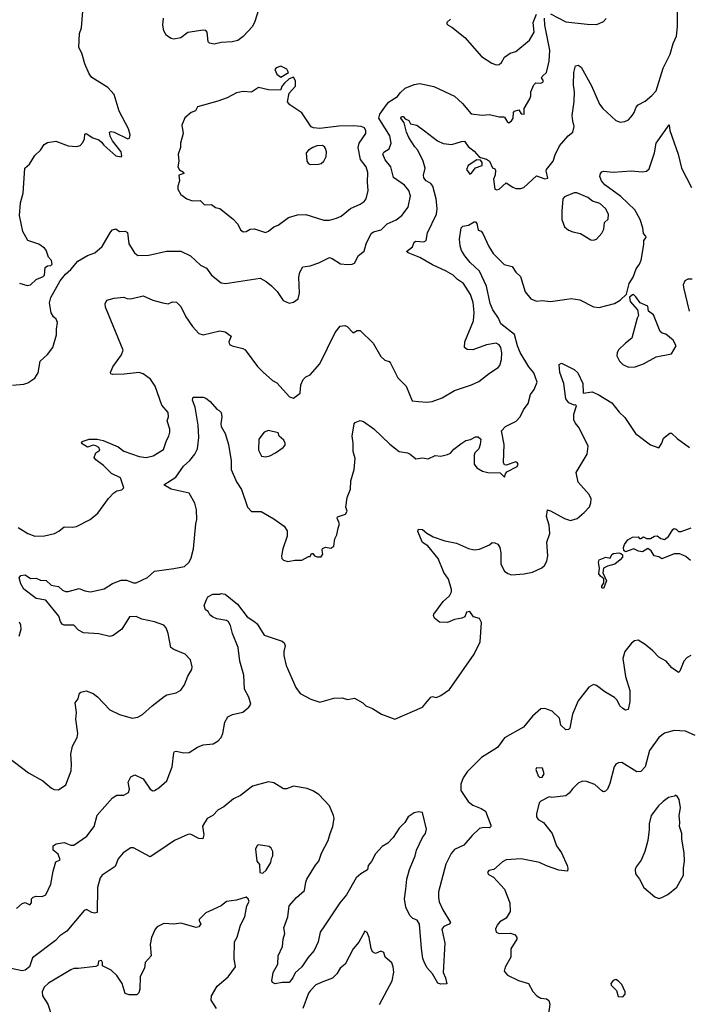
# Model space of a CAD drawing. Extents: x 1839239 to 1929705, y 762242 to 910352.
# Tile 93 of 256: x 1874476 to 1879293, y 805745 to 812834. Entities that reach past the tile are written whole.
import ezdxf

# ---------------------------------------------------------------- set-up
doc = ezdxf.new("R2010")
doc.units = 0

msp = doc.modelspace()

# ---------------------------------------------------------------- linework, layer by layer
at = {"layer": '0CON10XD'}
for points in [[(1874475, 810936.2), (1874530.5, 810920.5), (1874555, 810926), (1874595.7, 810964.3), (1874645.5, 810985), (1874654.5, 810995.5), (1874660, 811050), (1874675, 811062), (1874701.2, 811065), (1874709.5, 811075), (1874705, 811101.2), (1874683.9, 811123.9), (1874666.2, 811175), (1874655, 811190), (1874615, 811218.8), (1874534.2, 811244.2), (1874498.8, 811308.8), (1874475.7, 811425), (1874481.9, 811515), (1874502, 811585), (1874512.5, 811765), (1874547.5, 811795), (1874583.9, 811856.1), (1874626.7, 811895), (1874652.5, 811935), (1874675, 811950), (1874735, 811958.8), (1874825, 811926.7), (1874888.3, 811921.7), (1874910.7, 811929.3), (1874930.7, 811949.3), (1874943, 811977), (1874945, 812010), (1874954.1, 812015.9), (1875003.3, 811983.3), (1875045, 811970.3), (1875065, 811951.5), (1875080.5, 811930.5), (1875168.8, 811855), (1875205, 811846.7), (1875211.2, 811855), (1875205, 811883.3), (1875145, 811961.4), (1875126.7, 811995), (1875121.2, 812025), (1875135, 812030), (1875155, 812025.6), (1875255, 811975.8), (1875265, 811981.2), (1875270.8, 812005), (1875259.2, 812049.2), (1875192.2, 812175), (1875155.7, 812295.7), (1875111.2, 812345), (1874995, 812417.5), (1874976.7, 812445), (1874945.7, 812515.7), (1874924.1, 812594.1), (1874901.2, 812635), (1874907.5, 812735), (1874920, 812775), (1874930, 812895)], [(1876193.3, 812905), (1876168.1, 812821.9), (1876150, 812785), (1876085, 812714.2), (1876045, 812685.7), (1876005, 812674.2), (1875925, 812670), (1875875, 812659.2), (1875842.5, 812665), (1875832, 812675), (1875823.8, 812745), (1875815, 812756.2), (1875795, 812760), (1875685, 812742.5), (1875635.6, 812704.4), (1875585, 812694.6), (1875565, 812699.6), (1875531.6, 812721.6), (1875513.6, 812755), (1875506.4, 812795), (1875510.4, 812845)], [(1877905, 812509.4), (1877925, 812511.2), (1877941.8, 812525), (1877965, 812563.5), (1878005, 812592.7), (1878045, 812606.4), (1878142.7, 812687.3), (1878176.6, 812745), (1878170.7, 812815), (1878193.2, 812873.2)], [(1878295, 812877.1), (1878405, 812820), (1878557.7, 812802.3), (1878625, 812800), (1878645, 812806.7), (1878675, 812822.5), (1878696.4, 812843.6)], [(1879208.1, 812785), (1879208, 812895)], [(1874425, 810203.8), (1874505, 810210), (1874535, 810220), (1874585, 810252.5), (1874608.8, 810291.2), (1874624.2, 810375), (1874675, 810423.3), (1874713.8, 810475), (1874741.2, 810565), (1874740, 810605), (1874748.8, 810655), (1874738.8, 810678.8), (1874720, 810695), (1874703, 810723), (1874691.1, 810795), (1874701.1, 810835), (1874767.6, 810955), (1874805, 811001.1), (1874845, 811035.4), (1874893.6, 811096.4), (1874964.2, 811135.8), (1875016, 811155), (1875069.2, 811200.8), (1875130, 811305), (1875145, 811321.2), (1875168.3, 811328.3), (1875195, 811310), (1875235, 811310.8), (1875252.5, 811302.5), (1875261.3, 811221.3), (1875302, 811155), (1875325, 811137.1), (1875405, 811138.1), (1875531.7, 811168.3), (1875635, 811166.7), (1875706, 811135), (1875777.4, 811067.4), (1875820, 811045), (1875856.7, 810995), (1875925, 810938.8), (1875955.8, 810934.2), (1876205, 810972.5), (1876249.4, 810949.4), (1876288.8, 810918.8), (1876327.3, 810877.3), (1876372.3, 810812.3), (1876413.9, 810793.9), (1876445, 810800), (1876480, 810825), (1876489.2, 810865), (1876485, 810980), (1876492.7, 811017.3), (1876513.3, 811055), (1876565, 811062), (1876627.1, 811082.9), (1876705, 811122), (1876725, 811116), (1876785, 811075.8), (1876835, 811070.8), (1876866.9, 811073.1), (1876885, 811082), (1876913.2, 811136.8), (1876955, 811166.7), (1876969.8, 811220.2), (1877005, 811295.7), (1877022.4, 811307.6), (1877077.8, 811322.2), (1877120.8, 811365), (1877185, 811392.5), (1877224.4, 811425), (1877270, 811485), (1877286.9, 811565), (1877275.6, 811605), (1877245, 811641.9), (1877165, 811698), (1877146.2, 811775), (1877106.6, 811825), (1877087.8, 811865), (1877095, 811880.8), (1877135.3, 811904.7), (1877148.9, 811945), (1877138, 811998), (1877058.8, 812125), (1877066.2, 812155), (1877103.8, 812205), (1877130.5, 812239.5), (1877195, 812282), (1877212.6, 812307.4), (1877249.1, 812340.9), (1877315, 812368.6), (1877356, 812376), (1877455, 812352.2), (1877605, 812284.1), (1877661.8, 812231.8), (1877725, 812156.5), (1877804, 812146), (1877855, 812150.8), (1877925, 812134), (1877956.1, 812136.1), (1877965, 812133.3), (1877985.9, 812095.9), (1877995, 812090.8), (1878014, 812105), (1878025.8, 812125), (1878028.8, 812165), (1878035, 812176), (1878066, 812186), (1878085, 812156.2), (1878105.5, 812154.5), (1878106, 812195), (1878146, 812265), (1878154, 812285), (1878154.4, 812315.6), (1878174.4, 812365.6), (1878189.5, 812380.5), (1878225, 812378.5), (1878239.4, 812385), (1878244.3, 812395), (1878231.2, 812415), (1878233.8, 812425), (1878265.8, 812455), (1878284.4, 812535), (1878291.2, 812615), (1878253.8, 812795), (1878252.5, 812845)], [(1877575, 812837.5), (1877550, 812815), (1877550, 812805), (1877558.8, 812795), (1877585, 812781.2), (1877679.7, 812705), (1877799.6, 812569.6), (1877872.2, 812522.2), (1877905, 812509.4)], [(1874465, 809178), (1874535, 809136), (1874585, 809116.2), (1874655, 809118), (1874727.5, 809135), (1874758.8, 809151.2), (1874796.1, 809183.9), (1874855, 809180.8), (1874885, 809186), (1874983.2, 809236.8), (1875038.7, 809281.3), (1875115, 809387.5), (1875152.3, 809427.7), (1875175, 809441.2), (1875211.7, 809448.3), (1875226.4, 809463.6), (1875200.6, 809535), (1875137.8, 809567.8), (1875079.2, 809625), (1875023.8, 809665), (1875012.3, 809682.3), (1875024.2, 809715.8), (1875053.3, 809735), (1875045, 809753.8), (1875025, 809766.2), (1875005, 809770), (1874965, 809757.5), (1874925, 809780), (1874920, 809785), (1874925, 809797.5), (1874975, 809813.3), (1875033.9, 809813.9), (1875075.6, 809805.6), (1875185, 809758), (1875225, 809728.6), (1875335, 809688.1), (1875385, 809681.1), (1875437.5, 809695), (1875509.7, 809740.3), (1875531.4, 809805), (1875550, 809835), (1875556.5, 809865), (1875556.9, 809886.9), (1875538, 809945), (1875545.6, 809975), (1875543.8, 810005), (1875498.8, 810058.8), (1875450, 810195), (1875417.1, 810245), (1875365, 810284.3), (1875335, 810293.3), (1875227.9, 810282.1), (1875145, 810278.8), (1875132.5, 810285), (1875130, 810295), (1875146.2, 810335), (1875209.7, 810420.3), (1875221.2, 810455), (1875092.5, 810765), (1875091.7, 810788.3), (1875103.3, 810815), (1875155, 810830), (1875225, 810837.5), (1875245.8, 810825.8), (1875275, 810824), (1875365, 810846.2), (1875435, 810814), (1875505, 810796.2), (1875545, 810788.8), (1875575, 810802), (1875605, 810801.2), (1875635, 810770), (1875670.8, 810695), (1875718.8, 810625), (1875765.7, 810575.7), (1875795, 810565.7), (1875915, 810594), (1875955, 810587.5), (1875997.5, 810555), (1875980, 810515), (1875985, 810496.7), (1876005, 810486.2), (1876082.5, 810467.5), (1876097.7, 810457.7), (1876187.5, 810337.5), (1876227.3, 810297.3), (1876295, 810237.5), (1876325, 810220), (1876418.3, 810118.3), (1876445, 810108.8), (1876494.3, 810145.7), (1876498.8, 810205), (1876516.2, 810243.8), (1876535, 810262.5), (1876565, 810277.5), (1876635, 810357.5), (1876745, 810582.5), (1876781.7, 810628.3), (1876815, 810633.3), (1876832.5, 810625), (1876875, 810580), (1876905, 810596.7), (1876925, 810596.7), (1877018.8, 810505), (1877075, 810410), (1877103.9, 810383.9), (1877133.6, 810373.6), (1877145, 810362.5), (1877196, 810256), (1877256.7, 810195), (1877300.7, 810090.7), (1877345, 810086.2), (1877405, 810080), (1877444.1, 810085.9), (1877515, 810112), (1877605, 810165.7), (1877725.5, 810204.5), (1877779.8, 810230.2), (1877855, 810290), (1877919.5, 810330.5), (1877930, 810345), (1877943, 810387), (1877944.5, 810435), (1877936.5, 810475), (1877925, 810494.2), (1877905, 810504.4), (1877835, 810494.5), (1877735, 810457.3), (1877695, 810460.6), (1877677.1, 810475), (1877678.6, 810515), (1877740.5, 810665), (1877745.5, 810725), (1877737.4, 810797.4), (1877719.4, 810855), (1877669.2, 810935), (1877625, 810964.2), (1877594.6, 810994.6), (1877543.1, 811023.1), (1877445, 811068.4), (1877355, 811121.6), (1877270, 811155), (1877258.8, 811165), (1877301.7, 811198.3), (1877315, 811232), (1877325, 811239.4), (1877384.6, 811234.6), (1877400, 811245), (1877410.8, 811299.2), (1877474.5, 811435), (1877479.1, 811475), (1877473.5, 811545), (1877448.2, 811635), (1877434.7, 811654.7), (1877401.4, 811675), (1877383.6, 811695), (1877381.4, 811715), (1877392.5, 811765), (1877379.5, 811815), (1877341.4, 811895), (1877319.1, 811919.1), (1877276.5, 811985), (1877259.1, 812025), (1877242.2, 812092.2), (1877217.1, 812125), (1877222.3, 812137.7), (1877235, 812136.7), (1877250.5, 812120.5), (1877275, 812108.1), (1877286.7, 812085), (1877332.5, 812075), (1877388.8, 812035), (1877481.7, 811961.7), (1877523.4, 811943.4), (1877585, 811936.5), (1877655, 811958.4), (1877675, 811959.2), (1877701.6, 811921.6), (1877745, 811888.2), (1877779.5, 811849.5), (1877791.2, 811841.2), (1877835, 811830), (1877855, 811816.2), (1877877.7, 811767.7), (1877895, 811760), (1877900.3, 811750.3), (1877896.2, 811715), (1877884.3, 811685.7), (1877895, 811614.5), (1877909.8, 811609.8), (1877926.4, 811613.6), (1877975, 811660.8), (1878025, 811627.7), (1878045, 811620), (1878081.2, 811618.8), (1878104.1, 811625.9), (1878195, 811711.2), (1878255, 811688.2), (1878276.4, 811693.6), (1878263.3, 811745), (1878266.2, 811755), (1878315, 811816.2), (1878328.9, 811861.1), (1878360, 811925), (1878421.3, 811998.7), (1878454.6, 812025.4), (1878464.4, 812065), (1878456.7, 812106.7), (1878450.6, 812145), (1878465.4, 812245.4), (1878467.5, 812315), (1878461.2, 812365), (1878463.3, 812455), (1878475, 812501.2), (1878495, 812508), (1878515, 812492), (1878589.1, 812359.1), (1878648.6, 812225), (1878670.8, 812195), (1878765, 812108.8), (1878795, 812096.2), (1878829.5, 812100.5), (1878855, 812113.3), (1878885, 812146.7), (1878898, 812165), (1878911.2, 812205), (1878925, 812221.2), (1878975, 812248.8), (1879025, 812288.8), (1879055, 812323.3), (1879106.2, 812485), (1879156.2, 812585), (1879177.2, 812662.8), (1879202.2, 812715), (1879208.1, 812785)], [(1876355, 812421.2), (1876410, 812455), (1876398.8, 812478.8), (1876355, 812500), (1876321.8, 812488.2), (1876311.9, 812475), (1876325, 812442), (1876355, 812421.2)], [(1876245, 811303.1), (1876265, 811311.2), (1876305, 811343.8), (1876335, 811356), (1876410.7, 811409.3), (1876475, 811429.4), (1876535, 811430.8), (1876665, 811390), (1876705, 811390.6), (1876755, 811405.7), (1876789.8, 811420.2), (1876855, 811475.7), (1876926.2, 811505), (1876954.5, 811525.5), (1876968.6, 811545), (1876982.9, 811605), (1876977.5, 811665), (1876981.1, 811735), (1876969.5, 811775), (1876928.1, 811828.1), (1876910.4, 811915), (1876917.3, 811945), (1876965.4, 812014.6), (1876966.5, 812035), (1876957.8, 812055), (1876933.8, 812065), (1876875, 812070.3), (1876772.8, 812067.2), (1876635, 812050), (1876590, 812055), (1876573.2, 812063.2), (1876505, 812163.8), (1876420.7, 812220.7), (1876403.6, 812243.6), (1876413.9, 812306.1), (1876460, 812355), (1876460, 812395), (1876445, 812420), (1876415, 812407.5), (1876382.3, 812377.7), (1876365, 812357.5), (1876352.5, 812327.5), (1876265, 812330), (1876195, 812346.7), (1876145, 812312.5), (1876085, 812316.7), (1876035, 812308), (1875967.7, 812272.3), (1875902.3, 812247.7), (1875755, 812207.5), (1875741.2, 812178.8), (1875710, 812165), (1875665, 812126.7), (1875643.3, 812075), (1875652.5, 812015), (1875633.6, 811946.4), (1875633.3, 811915), (1875616.2, 811865), (1875621.2, 811815), (1875613.8, 811775), (1875625, 811753.3), (1875655, 811737.5), (1875656.4, 811726.4), (1875620.8, 811715), (1875626, 811675), (1875613.8, 811635), (1875613.8, 811615), (1875636.1, 811576.1), (1875677.5, 811545), (1875719.3, 811529.3), (1875775, 811533.3), (1875785, 811522.5), (1875805, 811502.5), (1875855, 811503.3), (1875885, 811483.3), (1875916.7, 811475), (1876009.7, 811399.7), (1876045, 811362.5), (1876065, 811322.5), (1876085, 811307.5), (1876105, 811310), (1876134.4, 811325.6), (1876165, 811328.2), (1876245, 811303.1)], [(1878412, 810822), (1878444.2, 810825.8), (1878505, 810816.9), (1878605, 810765.8), (1878645, 810762.5), (1878755, 810790), (1878795.6, 810814.4), (1878841.2, 810858.8), (1878860, 810935), (1878888.8, 810981.2), (1878910.3, 811039.7), (1878935.6, 811075), (1878946.4, 811103.6), (1878967.1, 811215), (1878965.8, 811245), (1878982.5, 811265), (1878980.8, 811275), (1878964.3, 811295), (1878958.9, 811335), (1878940.4, 811395), (1878901.2, 811465), (1878800.4, 811560.4), (1878685.7, 811645), (1878661.4, 811675), (1878649.2, 811705), (1878655, 811726.7), (1878665, 811740), (1878676.1, 811743.9), (1878745, 811736), (1878875, 811746.9), (1878955, 811738.1), (1878985, 811744.2), (1879005, 811761.2), (1879043.5, 811875), (1879055, 811946.2), (1879147.5, 812077.5), (1879153.6, 812036.4), (1879214.4, 811865), (1879237.9, 811765), (1879308.6, 811625)], [(1876565, 811792.5), (1876625, 811793.3), (1876645, 811800), (1876664.2, 811815.8), (1876680.3, 811849.7), (1876682.7, 811882.7), (1876677.3, 811907.3), (1876670, 811920), (1876655, 811928.8), (1876615, 811926), (1876585.7, 811914.3), (1876553.3, 811895), (1876536.7, 811875), (1876542.5, 811815), (1876550.7, 811800.7), (1876565, 811792.5)], [(1877715, 811722.5), (1877725, 811726.7), (1877755, 811766.7), (1877802.5, 811785), (1877804, 811805), (1877792.3, 811822.3), (1877765, 811826), (1877703.1, 811785), (1877691.1, 811755), (1877715, 811722.5)], [(1878605, 811247.5), (1878625, 811253.3), (1878665, 811297.5), (1878677.5, 811325), (1878684.4, 811375), (1878710.8, 811399.2), (1878712, 811435), (1878690.8, 811475), (1878650.3, 811510.3), (1878597.6, 811527.6), (1878563.4, 811553.4), (1878485, 811588.8), (1878465, 811587.5), (1878395, 811560), (1878382.5, 811545), (1878376.7, 811455), (1878377.5, 811395), (1878395, 811342.5), (1878425, 811320), (1878455, 811307.5), (1878510, 811295), (1878585, 811250), (1878605, 811247.5)], [(1874398.7, 807518.7), (1874540.5, 807410.5), (1874643.2, 807353.2), (1874705, 807302), (1874725, 807292), (1874755, 807290), (1874808, 807325), (1874845.7, 807425), (1874850, 807475), (1874844, 807545), (1874856.1, 807603.9), (1874888.8, 807665), (1874893.8, 807695), (1874881.2, 807798.8), (1874885.8, 807845), (1874875.8, 807915), (1874895.8, 807945), (1874906.7, 807985), (1874915, 807993.3), (1874955, 808001.2), (1875005, 807982), (1875035, 807960), (1875125, 807864.2), (1875195, 807830.8), (1875285, 807806), (1875325, 807812.9), (1875359.3, 807830.7), (1875428, 807895), (1875515, 807962), (1875535, 807972.5), (1875602.3, 807987.7), (1875635, 808006.2), (1875662, 808045), (1875685, 808107.5), (1875713.8, 808155), (1875716.2, 808175), (1875705.7, 808225.7), (1875666.2, 808265), (1875585, 808299.2), (1875564, 808315), (1875544.4, 808415), (1875529.4, 808455), (1875514.2, 808475), (1875445, 808498.3), (1875355, 808517.1), (1875315, 808536.4), (1875265, 808534.3), (1875212, 808445), (1875149.7, 808400.3), (1875125.7, 808394.3), (1875045, 808413.1), (1874935, 808419.2), (1874899.2, 808439.2), (1874865, 808473.8), (1874825.7, 808474.3), (1874795, 808474.2), (1874782.2, 808482.2), (1874770.3, 808500.3), (1874758.7, 808538.7), (1874665, 808654.4), (1874595, 808667.5), (1874505, 808734), (1874485, 808772.5), (1874473.3, 808815), (1874485, 808832.5), (1874515, 808836.7), (1874555, 808811.2), (1874593.6, 808813.6), (1874625, 808798.8), (1874667, 808797), (1874703.5, 808763.5), (1874755, 808752.2), (1874785, 808726), (1874805, 808717.6), (1874825, 808716.8), (1874905, 808738), (1874945, 808722.5), (1874985, 808715.5), (1875085, 808737.5), (1875145, 808774), (1875205, 808798.8), (1875245, 808799.5), (1875295, 808779.6), (1875315, 808779.3), (1875395, 808818.4), (1875445, 808862.7), (1875585, 808882.2), (1875662.1, 808897.9), (1875695, 808928.8), (1875710.9, 808959.1), (1875726.7, 809025), (1875743.5, 809205), (1875751.1, 809235), (1875747.5, 809305), (1875735, 809354), (1875694.2, 809425), (1875565, 809453.6), (1875513.3, 809485), (1875599.2, 809540.8), (1875655, 809620), (1875699.6, 809660.4), (1875735.5, 809705), (1875756.2, 809745), (1875766, 809826), (1875760, 809915), (1875739.6, 810045), (1875720, 810095), (1875723.3, 810116.7), (1875795, 810116.7), (1875815, 810110), (1875847.5, 810085), (1875895, 810030), (1875911.7, 810021.7), (1875925.9, 810005.9), (1875930, 809975), (1875922.5, 809925), (1875925.5, 809905), (1875953.5, 809855), (1875978.7, 809775), (1875998.1, 809658.1), (1875998, 809595), (1876037, 809507), (1876072.6, 809452.6), (1876114, 809325), (1876144.1, 809294.1), (1876213.9, 809293.9), (1876305, 809241.2), (1876378.3, 809188.3), (1876401.2, 809155), (1876401.2, 809115), (1876368.8, 809025), (1876360, 808975), (1876362.5, 808955), (1876375, 808942.5), (1876405, 808933.8), (1876455, 808943.3), (1876505, 808943.3), (1876555, 808970), (1876565, 808970), (1876575, 808990), (1876585, 808990), (1876597.5, 808975), (1876615.9, 808965.9), (1876645, 808968), (1876658, 808985), (1876651.2, 809015), (1876655, 809027.5), (1876675, 809036.2), (1876715, 809030), (1876735.7, 809044.3), (1876743.6, 809096.4), (1876757.5, 809125), (1876767.7, 809172.3), (1876778, 809205), (1876760, 809245), (1876763.3, 809255), (1876820, 809275), (1876832.5, 809295), (1876823.3, 809325), (1876832.5, 809395), (1876856.4, 809453.6), (1876859.2, 809515), (1876882.9, 809595), (1876890, 809675), (1876875.6, 809725), (1876875.6, 809785.6), (1876867.5, 809835), (1876882.5, 809925), (1876890, 809935), (1876925, 809947.5), (1876950.7, 809940.7), (1877025, 809888), (1877138.7, 809778.7), (1877206.7, 809725), (1877265, 809716.2), (1877285, 809706.7), (1877325, 809672.5), (1877375, 809680), (1877415, 809672.5), (1877465, 809696.2), (1877505, 809691.2), (1877555, 809702.5), (1877575, 809712.5), (1877598.3, 809741.7), (1877649.3, 809780.7), (1877685, 809803.3), (1877718.8, 809811.2), (1877755, 809830), (1877775, 809830), (1877792.5, 809815), (1877790, 809775), (1877778.8, 809745), (1877750, 809715), (1877745, 809700), (1877746.2, 809635), (1877765, 809608.8), (1877805, 809583.8), (1877845, 809573.8), (1877931.7, 809571.7), (1877965, 809540), (1877970, 809565), (1877981.7, 809578.3), (1878055, 809616.7), (1878061.2, 809635), (1878055.9, 809645.9), (1878045, 809650), (1877975, 809627.5), (1877965, 809630), (1877957.5, 809645), (1877960.8, 809775), (1877942.5, 809875), (1877970, 809905), (1878047, 809943), (1878076.1, 809973.9), (1878101.2, 810025), (1878135, 810070), (1878151.9, 810135), (1878177.8, 810172.2), (1878199.1, 810225), (1878175, 810291.1), (1878138, 810335), (1878077.3, 810437.3), (1878056.8, 810486.8), (1878036.8, 810566.8), (1877938.1, 810645), (1877920.5, 810685), (1877878.9, 810745), (1877859.9, 810789.9), (1877834.3, 810915), (1877784.8, 811024.8), (1877718.1, 811085), (1877678, 811135), (1877655, 811172.5), (1877645.7, 811205.7), (1877641.1, 811255), (1877651.2, 811335), (1877665, 811346.7), (1877705, 811356), (1877745, 811379.2), (1877755, 811378), (1877765, 811366.2), (1877775, 811320), (1877795, 811312), (1877808.9, 811295), (1877850.5, 811200.5), (1877881.7, 811151.7), (1877962, 811072), (1878018.1, 811058.1), (1878045.5, 811015.5), (1878078.6, 810985), (1878112.2, 810875), (1878154.3, 810825), (1878195, 810808.9), (1878235, 810812.5), (1878295, 810804.3), (1878412, 810822)], [(1879295.6, 810735), (1879254.2, 810905), (1879251.7, 810928.3), (1879263.6, 810956.4), (1879285, 810967.5), (1879315, 810967.5)], [(1878855, 810332.5), (1878905, 810334), (1878963.4, 810356.6), (1879055, 810408), (1879165, 810427.5), (1879200, 810485), (1879177.7, 810527.7), (1879125, 810570), (1879098.3, 810578.3), (1879085, 810590), (1879035, 810710), (1879000, 810735), (1878995, 810772.5), (1878940, 810795), (1878909.3, 810839.3), (1878895, 810852.5), (1878885, 810852.5), (1878863, 810837), (1878867.5, 810805), (1878920, 810745), (1878927.5, 810705), (1878917.5, 810685), (1878879.7, 810540.3), (1878834.3, 810505.7), (1878785, 810456.7), (1878773.8, 810435), (1878772, 810415), (1878791.4, 810375), (1878815, 810351.4), (1878855, 810332.5)], [(1874452, 806435), (1874495, 806471.9), (1874515, 806476.9), (1874548.3, 806461.7), (1874560.4, 806475), (1874560.8, 806505), (1874573.6, 806516.4), (1874595, 806522.5), (1874638.3, 806521.7), (1874665, 806532.5), (1874699.3, 806610.7), (1874717, 806703), (1874735, 806770), (1874768, 806785), (1874752.5, 806825), (1874716.7, 806855), (1874716.7, 806885), (1874739.5, 806900.5), (1874795, 806909.2), (1874845, 806890), (1874865, 806890), (1874959.2, 806955), (1875013.1, 807025), (1875032.4, 807107.6), (1875145, 807232), (1875175, 807252), (1875225, 807251.2), (1875258.8, 807271.2), (1875266.2, 807295), (1875257.5, 807345), (1875275, 807382.5), (1875305, 807396.7), (1875365, 807369.4), (1875415, 807293.8), (1875435, 807281.2), (1875445, 807283.8), (1875476.8, 807303.2), (1875533.8, 807355), (1875574.2, 807455), (1875584.2, 807555), (1875590, 807565), (1875605, 807567.5), (1875655.6, 807555.6), (1875695, 807558.9), (1875755, 807596.7), (1875795, 807612.5), (1875869.1, 807620.9), (1875905, 807642), (1875924.4, 807665.6), (1875937.1, 807695), (1875953, 807777), (1875973.3, 807815), (1876007.7, 807832.3), (1876081.2, 807848.8), (1876125.5, 807884.5), (1876138, 807905), (1876125, 807956.7), (1876093.5, 808015), (1876089.1, 808115), (1876060.4, 808215), (1876048.2, 808315), (1876008.1, 808415), (1875993.3, 808473.3), (1875978.7, 808498.7), (1875965, 808509.4), (1875895, 808520.8), (1875862.5, 808535), (1875845, 808550), (1875833, 808573), (1875812.5, 808585), (1875803.8, 808616.2), (1875822.5, 808665), (1875830.7, 808679.3), (1875865, 808697.5), (1875915, 808697.5), (1875925, 808702.5), (1875955, 808697.5), (1876043.8, 808625), (1876113.8, 808535), (1876168.3, 808498.3), (1876183.8, 808483.8), (1876235, 808403.3), (1876365, 808360), (1876378.8, 808348.8), (1876386, 808325), (1876376, 808285), (1876375.9, 808255.9), (1876392.5, 808185), (1876462.5, 808025), (1876495, 807983.1), (1876571.1, 807941.1), (1876635, 807921.3), (1876735, 807950), (1876795, 807951.1), (1876835, 807938.6), (1876885, 807949.2), (1876943.8, 807915), (1876966.2, 807895), (1877015, 807875.6), (1877078.8, 807835), (1877175, 807799.2), (1877375, 807884.3), (1877435, 807956.7), (1877445, 807960.6), (1877463.6, 807956.4), (1877475, 807954), (1877505, 807968.9), (1877567.5, 808012.5), (1877745, 808266.7), (1877790, 808355), (1877798.5, 808495), (1877785, 808524), (1877740, 808535), (1877715, 808572.5), (1877691.7, 808568.3), (1877677.5, 808535), (1877657.5, 808525), (1877603.6, 808516.4), (1877555, 808494.3), (1877495.9, 808495.9), (1877461.2, 808525), (1877453.3, 808545), (1877456.7, 808555), (1877523.6, 808646.4), (1877568.6, 808685), (1877582.9, 808715), (1877582.1, 808732.1), (1877560, 808805), (1877528, 808855), (1877487.5, 808955), (1877412.5, 809045), (1877375, 809070), (1877341.2, 809148.8), (1877344.2, 809165.8), (1877375, 809163.1), (1877406.4, 809136.4), (1877451.3, 809111.3), (1877535, 809081.2), (1877617.5, 809065), (1877705, 809025.8), (1877745, 809017.5), (1877785, 809022), (1877855, 809053.3), (1877875, 809070), (1877895, 809068.8), (1877915, 809058), (1877930, 809035), (1877936.8, 808996.8), (1877937.5, 808915), (1877965, 808863.8), (1877986.9, 808846.9), (1878015, 808836.9), (1878105, 808843.3), (1878165, 808856.9), (1878232.7, 808887.3), (1878251.2, 808905), (1878267.5, 808935), (1878276, 808975), (1878268.3, 809071.7), (1878289.2, 809135), (1878286.2, 809195), (1878266.1, 809256.1), (1878272.5, 809305), (1878295, 809298.8), (1878395, 809244), (1878439.5, 809229.5), (1878487, 809243), (1878538, 809285), (1878575, 809326.7), (1878585.8, 809355), (1878588.6, 809385), (1878572.9, 809415), (1878495, 809503.3), (1878478.8, 809575), (1878558.8, 809705), (1878566, 809764), (1878500.5, 809895), (1878471.4, 809931.4), (1878463.2, 809953.2), (1878463.1, 809995), (1878482.5, 810055), (1878475, 810062.5), (1878465, 810058.8), (1878426.2, 810075), (1878404.3, 810104.3), (1878390, 810215), (1878362.9, 810295), (1878358.3, 810351.7), (1878375, 810362.5), (1878465, 810316.7), (1878491.7, 810291.7), (1878526.7, 810215), (1878530, 810145), (1878595, 810153.8), (1878636.8, 810136.8), (1878735.8, 810075.8), (1878788.9, 810008.9), (1878829.1, 809969.1), (1878905.3, 809855.3), (1879014.3, 809774.3), (1879075, 809752.5), (1879095.9, 809784.1), (1879108.3, 809821.7), (1879153.9, 809856.1), (1879165, 809856.7), (1879205, 809818.8), (1879295.8, 809755)], [(1876245, 809686.7), (1876275, 809694), (1876316.7, 809715), (1876372.5, 809755), (1876385, 809770), (1876386.7, 809785), (1876375.9, 809805.9), (1876342.5, 809835), (1876335, 809860), (1876265, 809876.2), (1876236.1, 809863.9), (1876196.7, 809815), (1876193.3, 809735), (1876215, 809692.5), (1876245, 809686.7)], [(1879300.9, 808940.9), (1879268.3, 808968.3), (1879225, 808988), (1879185, 808987.5), (1879095, 808952.5), (1879075, 808967.5), (1879040, 808975), (1879019.3, 809009.3), (1878995, 809026.7), (1878956.1, 809003.9), (1878927.7, 809007.7), (1878895, 809023.3), (1878835, 809002.5), (1878823, 809013), (1878820, 809035), (1878826.7, 809055), (1878851.4, 809088.6), (1878885, 809108.8), (1878925, 809110), (1878935, 809100), (1878945, 809100), (1878965, 809110), (1878985, 809100), (1879015, 809100), (1879043.6, 809116.4), (1879063, 809117), (1879088.3, 809098.3), (1879115, 809092.5), (1879145, 809112.5), (1879175, 809163.3), (1879185, 809170), (1879200, 809165), (1879215, 809150), (1879235, 809150), (1879306.4, 809176.4)], [(1878675, 808740), (1878665, 808742.5), (1878663.8, 808755), (1878679.3, 808780.7), (1878679.3, 808809.3), (1878655, 808826.7), (1878643.1, 808845), (1878648, 808885), (1878641.2, 808925), (1878645, 808946), (1878693.6, 808963.6), (1878725, 808957.5), (1878736.2, 808983.8), (1878748.8, 808991.2), (1878786.2, 808996.2), (1878800.7, 808990.7), (1878811.7, 808981.7), (1878812.5, 808965), (1878795.9, 808944.1), (1878757.1, 808912.9), (1878705, 808900), (1878676.7, 808885), (1878671.4, 808851.4), (1878698, 808795), (1878675, 808740)], [(1874471.4, 808395), (1874485.8, 808445), (1874484, 808475), (1874475.5, 808495.5)], [(1879305, 808255.7), (1879277.6, 808242.4), (1879255, 808216.2), (1879225, 808142.5), (1879215, 808133.3), (1879167.3, 808167.3), (1879126.1, 808216.1), (1879075, 808243.3), (1879031.2, 808291.2), (1878975, 808336.2), (1878925.8, 808365.8), (1878898.8, 808361.2), (1878878.8, 808345), (1878830, 808285), (1878815.8, 808235), (1878835.4, 808105.4), (1878865.6, 808005), (1878865.8, 807925), (1878853, 807867), (1878835, 807863.8), (1878815, 807874), (1878794.2, 807895), (1878775.7, 807935), (1878755, 807954.2), (1878685, 807994), (1878625, 808041.4), (1878605, 808047.1), (1878570.9, 808029.1), (1878495, 807930), (1878452, 807835), (1878443.1, 807785), (1878435, 807733.8), (1878425, 807722.5), (1878405, 807722), (1878369.5, 807755), (1878359.4, 807805), (1878308, 807855), (1878255, 807874.4), (1878225, 807871.4), (1878165, 807820), (1878100.3, 807739.7), (1877965, 807664.4), (1877913.1, 807595), (1877798.7, 807521.3), (1877695, 807419.4), (1877667.3, 807375), (1877649.1, 807330.9), (1877649.6, 807285), (1877702, 807205), (1877735, 807180), (1877796.7, 807155), (1877826.2, 807135), (1877865.9, 807034.1), (1877865.7, 807024.3), (1877855, 807016), (1877815, 807018.1), (1877785, 807010.6), (1877730.6, 806959.4), (1877670.3, 806889.7), (1877605, 806858.9), (1877580.1, 806829.9), (1877541.2, 806755), (1877489.1, 806555), (1877488.1, 806515), (1877495, 806483.3), (1877520, 806425), (1877576.2, 806335), (1877567, 806323), (1877526.7, 806305), (1877514, 806285), (1877535.8, 806184.2), (1877523.8, 805973.8), (1877540, 805935), (1877548.3, 805891.7), (1877505, 805890), (1877485, 805897.5), (1877445.6, 805965.6), (1877405, 806010), (1877385, 806051.2), (1877376.7, 806075), (1877367.8, 806147.8), (1877352.6, 806322.6), (1877335, 806351.2), (1877305, 806364), (1877283.8, 806385), (1877254.5, 806444.5), (1877245.7, 806505), (1877254.4, 806574.4), (1877260.8, 806645), (1877280.8, 806715), (1877321.1, 806815), (1877330.9, 806855), (1877374.5, 806945.5), (1877395.8, 806975), (1877402.9, 807005), (1877375, 807126.2), (1877345, 807132), (1877315, 807124), (1877270, 807095), (1877247.5, 807055), (1877205, 807012.5), (1877162.9, 806945), (1877125, 806904.2), (1877085, 806882), (1877035, 806829.2), (1877006.6, 806773.4), (1876983.8, 806745), (1876977.9, 806712.1), (1876930, 806685), (1876897.3, 806655), (1876827.7, 806532.3), (1876778.2, 806475), (1876669.7, 806310.3), (1876638.1, 806265), (1876623.6, 806195), (1876595, 806132.5), (1876549.8, 806080.3), (1876505, 806014.4), (1876459.1, 805970.9), (1876442, 805935), (1876415, 805902.5), (1876365, 805902.5), (1876315, 805892.5), (1876295, 805902.5), (1876291.2, 805915), (1876300, 805975), (1876332.5, 806035), (1876336, 806095), (1876367.9, 806162.1), (1876370.9, 806215), (1876383.1, 806255), (1876375.6, 806295), (1876405.6, 806375), (1876413.8, 806455), (1876466.8, 806513.2), (1876526, 806565), (1876534, 806625), (1876542.5, 806645), (1876603.4, 806746.6), (1876629.2, 806775), (1876647.9, 806832.1), (1876694.2, 806925), (1876710.8, 806975), (1876728, 807025), (1876738, 807085), (1876734, 807105), (1876705, 807173.3), (1876628.6, 807255), (1876585, 807283.1), (1876545, 807298.6), (1876445, 807316), (1876395, 807296), (1876375, 807295.8), (1876305, 807339.2), (1876265, 807345.7), (1876150, 807315), (1876065, 807248), (1876015, 807224.2), (1875945, 807167.1), (1875905, 807144.2), (1875865, 807103.8), (1875825, 807084), (1875792.4, 807027.6), (1875801.8, 806965), (1875793, 806937), (1875765, 806937.8), (1875705, 806970), (1875685, 806968.6), (1875589.2, 806925), (1875485, 806853.3), (1875415, 806806.2), (1875295, 806871.4), (1875275, 806872.5), (1875220, 806835), (1875185, 806793.3), (1875162.5, 806737.5), (1875070, 806675), (1875054.4, 806655), (1875035.6, 806585), (1875033, 806407), (1875015, 806401.2), (1874995, 806406.2), (1874957.3, 806427.3), (1874939.1, 806420.9), (1874815, 806270.8), (1874765, 806238), (1874734, 806205), (1874569.4, 806080.6), (1874547.1, 806015), (1874515, 805990), (1874495, 805986.7), (1874415, 806002.5)], [(1879335, 807680), (1879265, 807711.4), (1879185, 807715.7), (1879115, 807698), (1879075, 807666), (1879008.2, 807571.8), (1878975.3, 807454.7), (1878945, 807420.8), (1878915, 807419.2), (1878807.5, 807485), (1878785, 807483.8), (1878765, 807473.3), (1878754.1, 807455.9), (1878722.5, 807335), (1878705.5, 807294.5), (1878691.4, 807278.6), (1878675, 807275.8), (1878665, 807281.4), (1878615, 807327.1), (1878555, 807349.2), (1878525, 807350.8), (1878495, 807336.2), (1878455, 807300), (1878430, 807265), (1878405, 807245.8), (1878305, 807233.3), (1878285, 807240), (1878225, 807208.8), (1878214.4, 807195.6), (1878193.1, 807116.9), (1878193.3, 807095), (1878205.8, 807075), (1878244, 807055), (1878307.1, 806975), (1878338.1, 806885), (1878374.3, 806835), (1878414.3, 806745), (1878420, 806725), (1878417, 806703), (1878355, 806711.4), (1878265, 806741.5), (1878215, 806765.5), (1878085, 806793.3), (1877975.7, 806784.3), (1877949.7, 806770.3), (1877886.2, 806715), (1877851.3, 806708.7), (1877840.9, 806695), (1877848.9, 806678.9), (1877885, 806661.2), (1877963.8, 806575), (1878001.4, 806475), (1878005.6, 806414.4), (1877976.7, 806365), (1877930.9, 806339.1), (1877911.2, 806315), (1877900, 806285), (1877903.8, 806265), (1877925, 806254.2), (1878008.3, 806258.3), (1878040, 806245), (1878053.8, 806225), (1878053.3, 806215), (1878009.2, 806145), (1878010, 806085), (1877968.3, 806011.7), (1877962.7, 805982.7), (1877985, 805954), (1878065, 805917.1), (1878136.7, 805895), (1878167.9, 805837.9), (1878195.7, 805805.7), (1878225, 805788.8), (1878265, 805783.3), (1878282.3, 805772.3), (1878289.2, 805745), (1878278.3, 805658.3)], [(1878218.3, 807378.3), (1878235, 807380), (1878250, 807405), (1878237.5, 807445), (1878193.3, 807446.7), (1878190, 807435), (1878205, 807390), (1878218.3, 807378.3)], [(1879075, 806506.7), (1879095, 806514), (1879138.8, 806535), (1879202.7, 806587.3), (1879251.2, 806675), (1879250.8, 806725), (1879259.2, 806775), (1879255.8, 806835), (1879238.6, 806935), (1879240.8, 806975), (1879222, 807025), (1879225.7, 807055), (1879219.4, 807105), (1879230.5, 807160.5), (1879219.5, 807219.5), (1879209.3, 807239.3), (1879195, 807250), (1879187, 807243), (1879145, 807233.8), (1879104.6, 807205.4), (1879072, 807175), (1879018.8, 807105), (1879004.2, 807045), (1879005.7, 807004.3), (1878994.2, 806925), (1878973.1, 806845), (1878946.8, 806783.2), (1878911.2, 806735), (1878903.8, 806715), (1878906.7, 806685), (1878935.7, 806645.7), (1878966.1, 806586.1), (1879045, 806518.8), (1879075, 806506.7)], [(1876225, 806690), (1876248.3, 806711.7), (1876283.3, 806765), (1876286.7, 806795), (1876296.7, 806815), (1876297.5, 806845), (1876285, 806870), (1876271.7, 806881.7), (1876195, 806892.5), (1876185, 806887.5), (1876173, 806863), (1876182.5, 806775), (1876201.7, 806751.7), (1876203, 806693), (1876225, 806690)], [(1875892.5, 805715), (1875853.8, 805775), (1875855.8, 805805), (1875897.1, 805875), (1875975, 805942.5), (1876027.8, 806015), (1876020, 806075), (1876022.5, 806195), (1876040.9, 806229.1), (1876064.2, 806315), (1876095.7, 806374.3), (1876110, 806455), (1876125.9, 806485.9), (1876120, 806505), (1876105, 806516.7), (1876035.8, 806494.2), (1875965, 806484.2), (1875925.7, 806454.3), (1875815, 806404.2), (1875768, 806355), (1875766.2, 806345), (1875780, 806325), (1875765, 806303.3), (1875745, 806298.8), (1875635, 806328.8), (1875585, 806321.4), (1875513.9, 806326.1), (1875465, 806303.3), (1875450, 806285), (1875423.8, 806225), (1875415.7, 806175), (1875422, 806095), (1875380, 806045), (1875372.9, 806005), (1875342.2, 805945), (1875340, 805855), (1875332.7, 805827.3), (1875317.9, 805812.1), (1875262.9, 805812.9), (1875235, 805823.8), (1875213.3, 805895), (1875175, 805952), (1875135, 805992), (1875072.3, 806022.3), (1875072.9, 806045), (1875065, 806061.4), (1875042.9, 806055), (1875037.5, 806025), (1875025, 806018), (1874897.7, 806002.3), (1874865, 806002), (1874845, 805994), (1874683.4, 805896.6), (1874651.3, 805868.7), (1874638.8, 805835), (1874641.2, 805805), (1874678, 805745), (1874710.3, 805650.3)], [(1877065.7, 805744.3), (1877155.8, 805915), (1877167.3, 805977.3), (1877164.2, 806015), (1877152.7, 806042.7), (1877106.2, 806085), (1877095, 806119.2), (1877075, 806126.5), (1877035, 806111.4), (1877013.6, 806123.6), (1877003.9, 806146.1), (1876990, 806225), (1876975, 806262.5), (1876958.3, 806271.7), (1876915, 806192.5), (1876875.8, 806144.2), (1876816.5, 806033.5), (1876782, 806005), (1876757.5, 805965), (1876727.6, 805932.4), (1876656, 805906), (1876606.2, 805885), (1876567.1, 805845), (1876554.7, 805825.3), (1876513.8, 805715)], [(1878815, 805800), (1878831.7, 805818.3), (1878832.5, 805835), (1878808.3, 805888.3), (1878785, 805912.5), (1878765, 805922.5), (1878745, 805917.5), (1878730, 805895), (1878731.7, 805881.7), (1878770, 805845), (1878781.7, 805801.7), (1878815, 805800)]]:
    msp.add_lwpolyline(points, dxfattribs=at)

doc.saveas('drawing.dxf')
